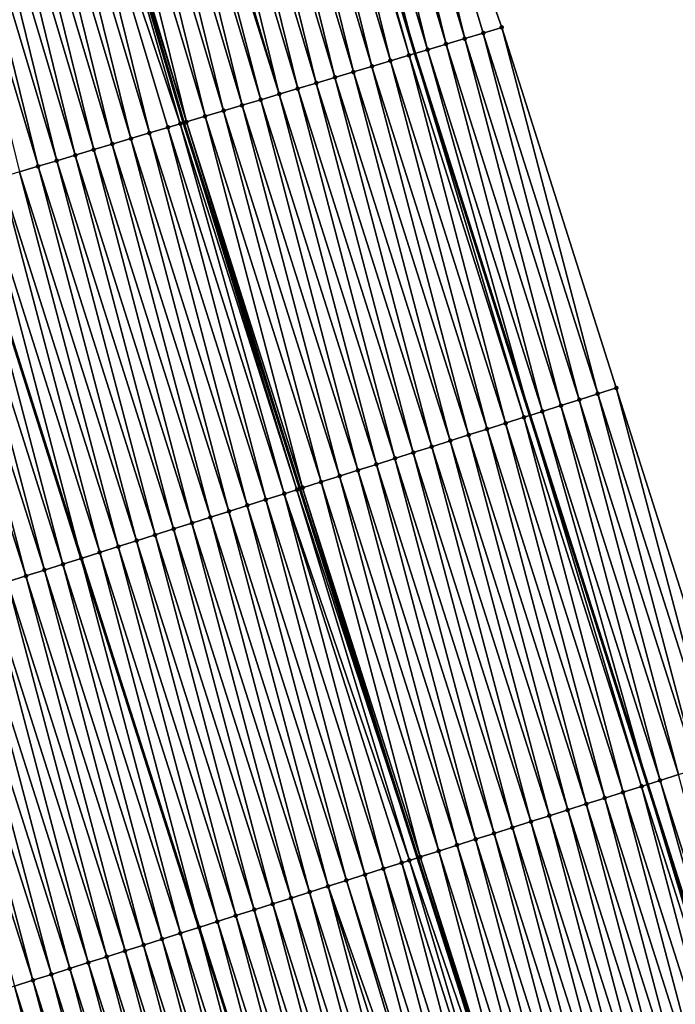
# Model space of a CAD drawing. Header units: feet. Extents: x 2010743 to 2022806, y 818705 to 837694.
# Tile 242 of 256: x 2011750 to 2011784, y 826576 to 826627. Entities that reach past the tile are written whole.
import ezdxf

# ---------------------------------------------------------------- set-up
doc = ezdxf.new("R2010")
doc.units = ezdxf.units.FT
doc.header["$MEASUREMENT"] = 0
for name, color, linetype, lineweight in [('EP_Travel Lane', 172, 'Continuous', 53), ('Road Shots', 141, 'Continuous', 100), ('STRIPING', 60, 'Continuous', 53)]:
    doc.layers.add(name, color=color, linetype=linetype, lineweight=lineweight)
doc.layers.add('I-77-MM17-21_NB-Surface-Border', color=7, linetype='Continuous')
doc.layers.add('I-77-MM17-21_NB-Surface-TIN', color=7, linetype='Continuous')

msp = doc.modelspace()

# ---------------------------------------------------------------- linework, layer by layer
at = {"layer": 'EP_Travel Lane'}
msp.add_polyline3d([(2011731.536, 826758.927, 310.227), (2011736.96, 826739.678, 310.427), (2011742.384, 826720.429, 310.686), (2011747.808, 826701.18, 310.927), (2011753.412, 826682.364, 311.108), (2011759.152, 826663.207, 311.318), (2011764.892, 826644.049, 311.504), (2011770.631, 826624.892, 311.725), (2011776.574, 826606.207, 311.942), (2011782.65, 826587.154, 312.16), (2011788.725, 826568.101, 312.414), (2011794.801, 826549.047, 312.666), (2011800.877, 826529.994, 312.9), (2011806.996, 826511.235, 313.133)], dxfattribs=at)
at = {"layer": 'I-77-MM17-21_NB-Surface-Border', "color": 3, "linetype": 'Continuous', "lineweight": -3}
msp.add_polyline3d([(2011735.081, 826759.925, 310.12), (2011740.505, 826740.675, 310.332), (2011746.891, 826721.697, 310.518), (2011752.315, 826702.448, 310.764), (2011757.905, 826683.709, 310.984), (2011763.644, 826664.551, 311.187), (2011768.425, 826645.107, 311.421), (2011775.123, 826626.236, 311.578), (2011781.035, 826607.628, 311.823), (2011787.111, 826588.575, 312.023), (2011793.187, 826569.521, 312.244), (2011798.309, 826550.164, 312.528), (2011804.385, 826531.111, 312.78), (2011810.502, 826512.398, 313.002)], dxfattribs=at)
at = {"layer": 'I-77-MM17-21_NB-Surface-TIN', "color": 128, "linetype": 'Continuous', "lineweight": -3}
for points in [[(2011773.207, 826625.662, 311.643), (2011768.425, 826645.107, 311.421), (2011767.467, 826644.82, 311.45)], [(2011773.207, 826625.662, 311.643), (2011774.165, 826625.949, 311.613), (2011768.425, 826645.107, 311.421)], [(2011774.165, 826625.949, 311.613), (2011775.123, 826626.236, 311.578), (2011768.425, 826645.107, 311.421)], [(2011772.249, 826625.376, 311.675), (2011767.467, 826644.82, 311.45), (2011766.509, 826644.533, 311.48)], [(2011772.249, 826625.376, 311.675), (2011773.207, 826625.662, 311.643), (2011767.467, 826644.82, 311.45)], [(2011765.551, 826644.247, 311.495), (2011764.892, 826644.049, 311.504), (2011770.631, 826624.892, 311.725)], [(2011771.291, 826625.089, 311.703), (2011766.509, 826644.533, 311.48), (2011765.551, 826644.247, 311.495)], [(2011771.291, 826625.089, 311.703), (2011765.551, 826644.247, 311.495), (2011770.631, 826624.892, 311.725)], [(2011771.291, 826625.089, 311.703), (2011772.249, 826625.376, 311.675), (2011766.509, 826644.533, 311.48)], [(2011768.416, 826624.229, 311.82), (2011763.635, 826643.673, 311.555), (2011762.677, 826643.387, 311.594)], [(2011769.374, 826624.516, 311.786), (2011764.593, 826643.96, 311.507), (2011763.635, 826643.673, 311.555)], [(2011768.416, 826624.229, 311.82), (2011769.374, 826624.516, 311.786), (2011763.635, 826643.673, 311.555)], [(2011770.333, 826624.802, 311.735), (2011764.892, 826644.049, 311.504), (2011764.593, 826643.96, 311.507)], [(2011769.374, 826624.516, 311.786), (2011770.333, 826624.802, 311.735), (2011764.593, 826643.96, 311.507)], [(2011770.333, 826624.802, 311.735), (2011770.631, 826624.892, 311.725), (2011764.892, 826644.049, 311.504)], [(2011766.5, 826623.656, 311.89), (2011761.719, 826643.1, 311.629), (2011760.761, 826642.813, 311.662)], [(2011767.458, 826623.942, 311.852), (2011762.677, 826643.387, 311.594), (2011761.719, 826643.1, 311.629)], [(2011766.5, 826623.656, 311.89), (2011767.458, 826623.942, 311.852), (2011761.719, 826643.1, 311.629)], [(2011767.458, 826623.942, 311.852), (2011768.416, 826624.229, 311.82), (2011762.677, 826643.387, 311.594)], [(2011765.542, 826623.369, 311.927), (2011760.761, 826642.813, 311.662), (2011759.803, 826642.527, 311.694)], [(2011765.542, 826623.369, 311.927), (2011766.5, 826623.656, 311.89), (2011760.761, 826642.813, 311.662)], [(2011763.626, 826622.796, 311.996), (2011758.845, 826642.24, 311.726), (2011757.887, 826641.953, 311.759)], [(2011764.584, 826623.083, 311.963), (2011759.803, 826642.527, 311.694), (2011758.845, 826642.24, 311.726)], [(2011763.626, 826622.796, 311.996), (2011764.584, 826623.083, 311.963), (2011758.845, 826642.24, 311.726)], [(2011764.584, 826623.083, 311.963), (2011765.542, 826623.369, 311.927), (2011759.803, 826642.527, 311.694)], [(2011761.71, 826622.223, 312.071), (2011756.929, 826641.667, 311.798), (2011755.971, 826641.38, 311.838)], [(2011762.668, 826622.509, 312.035), (2011757.609, 826641.87, 311.769), (2011756.929, 826641.667, 311.798)], [(2011761.71, 826622.223, 312.071), (2011762.668, 826622.509, 312.035), (2011756.929, 826641.667, 311.798)], [(2011763.626, 826622.796, 311.996), (2011757.887, 826641.953, 311.759), (2011757.609, 826641.87, 311.769)], [(2011762.668, 826622.509, 312.035), (2011763.626, 826622.796, 311.996), (2011757.609, 826641.87, 311.769)], [(2011759.794, 826621.65, 312.153), (2011755.013, 826641.094, 311.877), (2011754.055, 826640.807, 311.928)], [(2011760.752, 826621.936, 312.106), (2011755.971, 826641.38, 311.838), (2011755.013, 826641.094, 311.877)], [(2011759.794, 826621.65, 312.153), (2011760.752, 826621.936, 312.106), (2011755.013, 826641.094, 311.877)], [(2011760.752, 826621.936, 312.106), (2011761.71, 826622.223, 312.071), (2011755.971, 826641.38, 311.838)], [(2011758.836, 826621.363, 312.172), (2011753.097, 826640.52, 311.958), (2011752.994, 826640.49, 311.962)], [(2011758.836, 826621.363, 312.172), (2011754.055, 826640.807, 311.928), (2011753.097, 826640.52, 311.958)], [(2011758.836, 826621.363, 312.172), (2011759.794, 826621.65, 312.153), (2011754.055, 826640.807, 311.928)], [(2011756.92, 826620.79, 312.253), (2011752.139, 826640.234, 311.995), (2011751.181, 826639.947, 312.029)], [(2011758.512, 826621.266, 312.182), (2011752.994, 826640.49, 311.962), (2011752.139, 826640.234, 311.995)], [(2011756.92, 826620.79, 312.253), (2011757.878, 826621.076, 312.213), (2011752.139, 826640.234, 311.995)], [(2011757.878, 826621.076, 312.213), (2011758.512, 826621.266, 312.182), (2011752.139, 826640.234, 311.995)], [(2011758.836, 826621.363, 312.172), (2011752.994, 826640.49, 311.962), (2011758.685, 826621.318, 312.177)], [(2011758.512, 826621.266, 312.182), (2011758.685, 826621.318, 312.177), (2011752.994, 826640.49, 311.962)], [(2011755.004, 826620.216, 312.337), (2011750.223, 826639.661, 312.068), (2011749.264, 826639.374, 312.11)], [(2011755.962, 826620.503, 312.293), (2011751.181, 826639.947, 312.029), (2011750.223, 826639.661, 312.068)], [(2011755.004, 826620.216, 312.337), (2011755.962, 826620.503, 312.293), (2011750.223, 826639.661, 312.068)], [(2011755.962, 826620.503, 312.293), (2011756.92, 826620.79, 312.253), (2011751.181, 826639.947, 312.029)], [(2011753.088, 826619.643, 312.42), (2011748.306, 826639.087, 312.147), (2011747.348, 826638.801, 312.19)], [(2011754.046, 826619.93, 312.378), (2011749.264, 826639.374, 312.11), (2011748.306, 826639.087, 312.147)], [(2011753.088, 826619.643, 312.42), (2011754.046, 826619.93, 312.378), (2011748.306, 826639.087, 312.147)], [(2011754.046, 826619.93, 312.378), (2011755.004, 826620.216, 312.337), (2011749.264, 826639.374, 312.11)], [(2011751.172, 826619.07, 312.499), (2011746.39, 826638.514, 312.225), (2011745.432, 826638.228, 312.263)], [(2011752.13, 826619.357, 312.458), (2011747.348, 826638.801, 312.19), (2011746.39, 826638.514, 312.225)], [(2011751.172, 826619.07, 312.499), (2011752.13, 826619.357, 312.458), (2011746.39, 826638.514, 312.225)], [(2011752.13, 826619.357, 312.458), (2011753.088, 826619.643, 312.42), (2011747.348, 826638.801, 312.19)], [(2011750.213, 826618.784, 312.541), (2011751.172, 826619.07, 312.499), (2011745.432, 826638.228, 312.263)], [(2011779.129, 826607.021, 311.874), (2011774.165, 826625.949, 311.613), (2011773.207, 826625.662, 311.643)], [(2011780.082, 826607.325, 311.85), (2011775.123, 826626.236, 311.578), (2011774.165, 826625.949, 311.613)], [(2011779.129, 826607.021, 311.874), (2011780.082, 826607.325, 311.85), (2011774.165, 826625.949, 311.613)], [(2011780.082, 826607.325, 311.85), (2011781.035, 826607.628, 311.823), (2011775.123, 826626.236, 311.578)], [(2011777.224, 826606.414, 311.931), (2011772.249, 826625.376, 311.675), (2011771.291, 826625.089, 311.703)], [(2011778.177, 826606.718, 311.905), (2011773.207, 826625.662, 311.643), (2011772.249, 826625.376, 311.675)], [(2011777.224, 826606.414, 311.931), (2011778.177, 826606.718, 311.905), (2011772.249, 826625.376, 311.675)], [(2011778.177, 826606.718, 311.905), (2011779.129, 826607.021, 311.874), (2011773.207, 826625.662, 311.643)], [(2011775.318, 826605.807, 311.991), (2011770.333, 826624.802, 311.735), (2011769.374, 826624.516, 311.786)], [(2011776.271, 826606.111, 311.948), (2011770.631, 826624.892, 311.725), (2011770.333, 826624.802, 311.735)], [(2011775.318, 826605.807, 311.991), (2011776.271, 826606.111, 311.948), (2011770.333, 826624.802, 311.735)], [(2011771.291, 826625.089, 311.703), (2011770.631, 826624.892, 311.725), (2011776.574, 826606.207, 311.942)], [(2011776.271, 826606.111, 311.948), (2011776.574, 826606.207, 311.942), (2011770.631, 826624.892, 311.725)], [(2011777.224, 826606.414, 311.931), (2011771.291, 826625.089, 311.703), (2011776.574, 826606.207, 311.942)], [(2011774.365, 826605.504, 312.028), (2011769.374, 826624.516, 311.786), (2011768.416, 826624.229, 311.82)], [(2011774.365, 826605.504, 312.028), (2011775.318, 826605.807, 311.991), (2011769.374, 826624.516, 311.786)], [(2011772.46, 826604.897, 312.095), (2011767.458, 826623.942, 311.852), (2011766.5, 826623.656, 311.89)], [(2011773.412, 826605.201, 312.06), (2011768.416, 826624.229, 311.82), (2011767.458, 826623.942, 311.852)], [(2011772.46, 826604.897, 312.095), (2011773.412, 826605.201, 312.06), (2011767.458, 826623.942, 311.852)], [(2011773.412, 826605.201, 312.06), (2011774.365, 826605.504, 312.028), (2011768.416, 826624.229, 311.82)], [(2011770.554, 826604.29, 312.163), (2011765.542, 826623.369, 311.927), (2011764.584, 826623.083, 311.963)], [(2011771.507, 826604.594, 312.128), (2011766.5, 826623.656, 311.89), (2011765.542, 826623.369, 311.927)], [(2011770.554, 826604.29, 312.163), (2011771.507, 826604.594, 312.128), (2011765.542, 826623.369, 311.927)], [(2011771.507, 826604.594, 312.128), (2011772.46, 826604.897, 312.095), (2011766.5, 826623.656, 311.89)], [(2011768.648, 826603.683, 312.236), (2011763.626, 826622.796, 311.996), (2011762.668, 826622.509, 312.035)], [(2011769.601, 826603.987, 312.199), (2011764.584, 826623.083, 311.963), (2011763.626, 826622.796, 311.996)], [(2011768.648, 826603.683, 312.236), (2011769.601, 826603.987, 312.199), (2011763.626, 826622.796, 311.996)], [(2011769.601, 826603.987, 312.199), (2011770.554, 826604.29, 312.163), (2011764.584, 826623.083, 311.963)], [(2011766.742, 826603.077, 312.309), (2011761.71, 826622.223, 312.071), (2011760.752, 826621.936, 312.106)], [(2011767.695, 826603.38, 312.272), (2011762.668, 826622.509, 312.035), (2011761.71, 826622.223, 312.071)], [(2011766.742, 826603.077, 312.309), (2011767.695, 826603.38, 312.272), (2011761.71, 826622.223, 312.071)], [(2011767.695, 826603.38, 312.272), (2011768.648, 826603.683, 312.236), (2011762.668, 826622.509, 312.035)], [(2011765.789, 826602.773, 312.356), (2011760.752, 826621.936, 312.106), (2011759.794, 826621.65, 312.153)], [(2011765.789, 826602.773, 312.356), (2011766.742, 826603.077, 312.309), (2011760.752, 826621.936, 312.106)], [(2011763.884, 826602.166, 312.418), (2011758.512, 826621.266, 312.182), (2011757.878, 826621.076, 312.213)], [(2011764.541, 826602.375, 312.384), (2011758.685, 826621.318, 312.177), (2011758.512, 826621.266, 312.182)], [(2011763.884, 826602.166, 312.418), (2011764.541, 826602.375, 312.384), (2011758.512, 826621.266, 312.182)], [(2011758.836, 826621.363, 312.172), (2011758.685, 826621.318, 312.177), (2011764.687, 826602.422, 312.38)], [(2011764.541, 826602.375, 312.384), (2011764.687, 826602.422, 312.38), (2011758.685, 826621.318, 312.177)], [(2011764.837, 826602.47, 312.376), (2011759.794, 826621.65, 312.153), (2011758.836, 826621.363, 312.172)], [(2011764.837, 826602.47, 312.376), (2011758.836, 826621.363, 312.172), (2011764.687, 826602.422, 312.38)], [(2011764.837, 826602.47, 312.376), (2011765.789, 826602.773, 312.356), (2011759.794, 826621.65, 312.153)], [(2011761.978, 826601.559, 312.49), (2011756.92, 826620.79, 312.253), (2011755.962, 826620.503, 312.293)], [(2011762.931, 826601.863, 312.457), (2011757.878, 826621.076, 312.213), (2011756.92, 826620.79, 312.253)], [(2011761.978, 826601.559, 312.49), (2011762.931, 826601.863, 312.457), (2011756.92, 826620.79, 312.253)], [(2011762.931, 826601.863, 312.457), (2011763.884, 826602.166, 312.418), (2011757.878, 826621.076, 312.213)], [(2011760.072, 826600.953, 312.572), (2011755.004, 826620.216, 312.337), (2011754.046, 826619.93, 312.378)], [(2011761.025, 826601.256, 312.53), (2011755.962, 826620.503, 312.293), (2011755.004, 826620.216, 312.337)], [(2011760.072, 826600.953, 312.572), (2011761.025, 826601.256, 312.53), (2011755.004, 826620.216, 312.337)], [(2011761.025, 826601.256, 312.53), (2011761.978, 826601.559, 312.49), (2011755.962, 826620.503, 312.293)], [(2011759.119, 826600.649, 312.616), (2011754.046, 826619.93, 312.378), (2011753.088, 826619.643, 312.42)], [(2011759.119, 826600.649, 312.616), (2011760.072, 826600.953, 312.572), (2011754.046, 826619.93, 312.378)], [(2011757.214, 826600.043, 312.694), (2011752.13, 826619.357, 312.458), (2011751.172, 826619.07, 312.499)], [(2011758.167, 826600.346, 312.653), (2011753.088, 826619.643, 312.42), (2011752.13, 826619.357, 312.458)], [(2011757.214, 826600.043, 312.694), (2011758.167, 826600.346, 312.653), (2011752.13, 826619.357, 312.458)], [(2011758.167, 826600.346, 312.653), (2011759.119, 826600.649, 312.616), (2011753.088, 826619.643, 312.42)], [(2011755.308, 826599.436, 312.778), (2011750.213, 826618.784, 312.541), (2011749.255, 826618.497, 312.585)], [(2011756.261, 826599.739, 312.735), (2011751.172, 826619.07, 312.499), (2011750.213, 826618.784, 312.541)], [(2011755.308, 826599.436, 312.778), (2011756.261, 826599.739, 312.735), (2011750.213, 826618.784, 312.541)], [(2011756.261, 826599.739, 312.735), (2011757.214, 826600.043, 312.694), (2011751.172, 826619.07, 312.499)], [(2011748.297, 826618.211, 312.64), (2011747.339, 826617.924, 312.677), (2011753.402, 826598.829, 312.878)], [(2011754.355, 826599.133, 312.835), (2011749.255, 826618.497, 312.585), (2011748.297, 826618.211, 312.64)], [(2011754.355, 826599.133, 312.835), (2011748.297, 826618.211, 312.64), (2011753.402, 826598.829, 312.878)], [(2011754.355, 826599.133, 312.835), (2011755.308, 826599.436, 312.778), (2011749.255, 826618.497, 312.585)], [(2011752.449, 826598.526, 312.919), (2011747.339, 826617.924, 312.677), (2011746.381, 826617.637, 312.722)], [(2011752.449, 826598.526, 312.919), (2011753.402, 826598.829, 312.878), (2011747.339, 826617.924, 312.677)], [(2011750.544, 826597.919, 312.998), (2011745.423, 826617.351, 312.761), (2011744.465, 826617.064, 312.802)], [(2011751.496, 826598.223, 312.956), (2011746.381, 826617.637, 312.722), (2011745.423, 826617.351, 312.761)], [(2011750.544, 826597.919, 312.998), (2011751.496, 826598.223, 312.956), (2011745.423, 826617.351, 312.761)], [(2011751.496, 826598.223, 312.956), (2011752.449, 826598.526, 312.919), (2011746.381, 826617.637, 312.722)], [(2011749.591, 826597.616, 313.041), (2011750.544, 826597.919, 312.998), (2011744.465, 826617.064, 312.802)], [(2011786.158, 826588.271, 312.053), (2011781.035, 826607.628, 311.823), (2011780.082, 826607.325, 311.85)], [(2011786.158, 826588.271, 312.053), (2011787.111, 826588.575, 312.023), (2011781.035, 826607.628, 311.823)], [(2011784.252, 826587.664, 312.122), (2011779.129, 826607.021, 311.874), (2011778.177, 826606.718, 311.905)], [(2011785.205, 826587.968, 312.091), (2011780.082, 826607.325, 311.85), (2011779.129, 826607.021, 311.874)], [(2011784.252, 826587.664, 312.122), (2011785.205, 826587.968, 312.091), (2011779.129, 826607.021, 311.874)], [(2011785.205, 826587.968, 312.091), (2011786.158, 826588.271, 312.053), (2011780.082, 826607.325, 311.85)], [(2011783.3, 826587.361, 312.147), (2011778.177, 826606.718, 311.905), (2011777.224, 826606.414, 311.931)], [(2011783.3, 826587.361, 312.147), (2011784.252, 826587.664, 312.122), (2011778.177, 826606.718, 311.905)], [(2011781.394, 826586.754, 312.205), (2011776.271, 826606.111, 311.948), (2011775.318, 826605.807, 311.991)], [(2011782.347, 826587.057, 312.165), (2011776.574, 826606.207, 311.942), (2011776.271, 826606.111, 311.948)], [(2011781.394, 826586.754, 312.205), (2011782.347, 826587.057, 312.165), (2011776.271, 826606.111, 311.948)], [(2011777.224, 826606.414, 311.931), (2011776.574, 826606.207, 311.942), (2011782.65, 826587.154, 312.16)], [(2011782.347, 826587.057, 312.165), (2011782.65, 826587.154, 312.16), (2011776.574, 826606.207, 311.942)], [(2011783.3, 826587.361, 312.147), (2011777.224, 826606.414, 311.931), (2011782.65, 826587.154, 312.16)], [(2011779.488, 826586.147, 312.293), (2011774.365, 826605.504, 312.028), (2011773.412, 826605.201, 312.06)], [(2011780.441, 826586.45, 312.25), (2011775.318, 826605.807, 311.991), (2011774.365, 826605.504, 312.028)], [(2011779.488, 826586.147, 312.293), (2011780.441, 826586.45, 312.25), (2011774.365, 826605.504, 312.028)], [(2011780.441, 826586.45, 312.25), (2011781.394, 826586.754, 312.205), (2011775.318, 826605.807, 311.991)], [(2011778.535, 826585.844, 312.332), (2011773.412, 826605.201, 312.06), (2011772.46, 826604.897, 312.095)], [(2011778.535, 826585.844, 312.332), (2011779.488, 826586.147, 312.293), (2011773.412, 826605.201, 312.06)], [(2011776.63, 826585.237, 312.395), (2011771.507, 826604.594, 312.128), (2011770.554, 826604.29, 312.163)], [(2011777.582, 826585.54, 312.365), (2011772.46, 826604.897, 312.095), (2011771.507, 826604.594, 312.128)], [(2011776.63, 826585.237, 312.395), (2011777.582, 826585.54, 312.365), (2011771.507, 826604.594, 312.128)], [(2011777.582, 826585.54, 312.365), (2011778.535, 826585.844, 312.332), (2011772.46, 826604.897, 312.095)], [(2011774.724, 826584.63, 312.466), (2011769.601, 826603.987, 312.199), (2011768.648, 826603.683, 312.236)], [(2011775.677, 826584.933, 312.429), (2011770.554, 826604.29, 312.163), (2011769.601, 826603.987, 312.199)], [(2011774.724, 826584.63, 312.466), (2011775.677, 826584.933, 312.429), (2011769.601, 826603.987, 312.199)], [(2011775.677, 826584.933, 312.429), (2011776.63, 826585.237, 312.395), (2011770.554, 826604.29, 312.163)], [(2011773.771, 826584.327, 312.507), (2011768.648, 826603.683, 312.236), (2011767.695, 826603.38, 312.272)], [(2011773.771, 826584.327, 312.507), (2011774.724, 826584.63, 312.466), (2011768.648, 826603.683, 312.236)], [(2011771.865, 826583.72, 312.588), (2011766.742, 826603.077, 312.309), (2011765.789, 826602.773, 312.356)], [(2011772.818, 826584.023, 312.547), (2011767.695, 826603.38, 312.272), (2011766.742, 826603.077, 312.309)], [(2011771.865, 826583.72, 312.588), (2011772.818, 826584.023, 312.547), (2011766.742, 826603.077, 312.309)], [(2011772.818, 826584.023, 312.547), (2011773.771, 826584.327, 312.507), (2011767.695, 826603.38, 312.272)], [(2011764.541, 826602.375, 312.384), (2011770.763, 826583.369, 312.619), (2011764.687, 826602.422, 312.38)], [(2011764.837, 826602.47, 312.376), (2011764.687, 826602.422, 312.38), (2011770.763, 826583.369, 312.619)], [(2011770.912, 826583.416, 312.615), (2011765.789, 826602.773, 312.356), (2011764.837, 826602.47, 312.376)], [(2011770.912, 826583.416, 312.615), (2011764.837, 826602.47, 312.376), (2011770.763, 826583.369, 312.619)], [(2011770.912, 826583.416, 312.615), (2011771.865, 826583.72, 312.588), (2011765.789, 826602.773, 312.356)], [(2011769.007, 826582.81, 312.689), (2011763.884, 826602.166, 312.418), (2011762.931, 826601.863, 312.457)], [(2011770.348, 826583.237, 312.628), (2011764.541, 826602.375, 312.384), (2011763.884, 826602.166, 312.418)], [(2011769.96, 826583.113, 312.647), (2011770.348, 826583.237, 312.628), (2011763.884, 826602.166, 312.418)], [(2011769.007, 826582.81, 312.689), (2011769.96, 826583.113, 312.647), (2011763.884, 826602.166, 312.418)], [(2011770.348, 826583.237, 312.628), (2011770.763, 826583.369, 312.619), (2011764.541, 826602.375, 312.384)], [(2011767.101, 826582.203, 312.769), (2011761.978, 826601.559, 312.49), (2011761.025, 826601.256, 312.53)], [(2011768.054, 826582.506, 312.729), (2011762.931, 826601.863, 312.457), (2011761.978, 826601.559, 312.49)], [(2011767.101, 826582.203, 312.769), (2011768.054, 826582.506, 312.729), (2011761.978, 826601.559, 312.49)], [(2011768.054, 826582.506, 312.729), (2011769.007, 826582.81, 312.689), (2011762.931, 826601.863, 312.457)], [(2011765.195, 826581.596, 312.849), (2011760.072, 826600.953, 312.572), (2011759.119, 826600.649, 312.616)], [(2011766.148, 826581.899, 312.806), (2011761.025, 826601.256, 312.53), (2011760.072, 826600.953, 312.572)], [(2011765.195, 826581.596, 312.849), (2011766.148, 826581.899, 312.806), (2011760.072, 826600.953, 312.572)], [(2011766.148, 826581.899, 312.806), (2011767.101, 826582.203, 312.769), (2011761.025, 826601.256, 312.53)], [(2011764.242, 826581.293, 312.891), (2011759.119, 826600.649, 312.616), (2011758.167, 826600.346, 312.653)], [(2011764.242, 826581.293, 312.891), (2011765.195, 826581.596, 312.849), (2011759.119, 826600.649, 312.616)], [(2011762.337, 826580.686, 312.973), (2011757.214, 826600.043, 312.694), (2011756.261, 826599.739, 312.735)], [(2011763.289, 826580.989, 312.93), (2011758.167, 826600.346, 312.653), (2011757.214, 826600.043, 312.694)], [(2011762.337, 826580.686, 312.973), (2011763.289, 826580.989, 312.93), (2011757.214, 826600.043, 312.694)], [(2011763.289, 826580.989, 312.93), (2011764.242, 826581.293, 312.891), (2011758.167, 826600.346, 312.653)], [(2011760.431, 826580.079, 313.065), (2011755.308, 826599.436, 312.778), (2011754.355, 826599.133, 312.835)], [(2011761.384, 826580.383, 313.013), (2011756.261, 826599.739, 312.735), (2011755.308, 826599.436, 312.778)], [(2011760.431, 826580.079, 313.065), (2011761.384, 826580.383, 313.013), (2011755.308, 826599.436, 312.778)], [(2011761.384, 826580.383, 313.013), (2011762.337, 826580.686, 312.973), (2011756.261, 826599.739, 312.735)], [(2011754.355, 826599.133, 312.835), (2011753.402, 826598.829, 312.878), (2011759.478, 826579.776, 313.104)], [(2011760.431, 826580.079, 313.065), (2011754.355, 826599.133, 312.835), (2011759.478, 826579.776, 313.104)], [(2011757.572, 826579.169, 313.187), (2011752.449, 826598.526, 312.919), (2011751.496, 826598.223, 312.956)], [(2011758.525, 826579.473, 313.148), (2011753.402, 826598.829, 312.878), (2011752.449, 826598.526, 312.919)], [(2011757.572, 826579.169, 313.187), (2011758.525, 826579.473, 313.148), (2011752.449, 826598.526, 312.919)], [(2011758.525, 826579.473, 313.148), (2011759.478, 826579.776, 313.104), (2011753.402, 826598.829, 312.878)], [(2011755.666, 826578.563, 313.275), (2011750.544, 826597.919, 312.998), (2011749.591, 826597.616, 313.041)], [(2011756.619, 826578.866, 313.23), (2011751.496, 826598.223, 312.956), (2011750.544, 826597.919, 312.998)], [(2011755.666, 826578.563, 313.275), (2011756.619, 826578.866, 313.23), (2011750.544, 826597.919, 312.998)], [(2011756.619, 826578.866, 313.23), (2011757.572, 826579.169, 313.187), (2011751.496, 826598.223, 312.956)], [(2011753.761, 826577.956, 313.355), (2011748.638, 826597.313, 313.082), (2011747.685, 826597.009, 313.121)], [(2011754.713, 826578.259, 313.316), (2011749.591, 826597.616, 313.041), (2011748.638, 826597.313, 313.082)], [(2011753.761, 826577.956, 313.355), (2011754.713, 826578.259, 313.316), (2011748.638, 826597.313, 313.082)], [(2011754.713, 826578.259, 313.316), (2011755.666, 826578.563, 313.275), (2011749.591, 826597.616, 313.041)], [(2011752.808, 826577.652, 313.393), (2011747.685, 826597.009, 313.121), (2011746.732, 826596.706, 313.16)], [(2011752.808, 826577.652, 313.393), (2011753.761, 826577.956, 313.355), (2011747.685, 826597.009, 313.121)], [(2011750.902, 826577.046, 313.48), (2011745.779, 826596.402, 313.203), (2011744.826, 826596.099, 313.247)], [(2011751.855, 826577.349, 313.434), (2011746.732, 826596.706, 313.16), (2011745.779, 826596.402, 313.203)], [(2011750.902, 826577.046, 313.48), (2011751.855, 826577.349, 313.434), (2011745.779, 826596.402, 313.203)], [(2011751.855, 826577.349, 313.434), (2011752.808, 826577.652, 313.393), (2011746.732, 826596.706, 313.16)], [(2011749.949, 826576.742, 313.524), (2011750.902, 826577.046, 313.48), (2011744.826, 826596.099, 313.247)], [(2011789.375, 826568.307, 312.39), (2011784.252, 826587.664, 312.122), (2011783.3, 826587.361, 312.147)], [(2011788.422, 826568.004, 312.426), (2011782.65, 826587.154, 312.16), (2011782.347, 826587.057, 312.165)], [(2011783.3, 826587.361, 312.147), (2011782.65, 826587.154, 312.16), (2011788.725, 826568.101, 312.414)], [(2011788.422, 826568.004, 312.426), (2011788.725, 826568.101, 312.414), (2011782.65, 826587.154, 312.16)], [(2011789.375, 826568.307, 312.39), (2011783.3, 826587.361, 312.147), (2011788.725, 826568.101, 312.414)], [(2011786.517, 826567.397, 312.508), (2011781.394, 826586.754, 312.205), (2011780.441, 826586.45, 312.25)], [(2011787.469, 826567.701, 312.467), (2011782.347, 826587.057, 312.165), (2011781.394, 826586.754, 312.205)], [(2011786.517, 826567.397, 312.508), (2011787.469, 826567.701, 312.467), (2011781.394, 826586.754, 312.205)], [(2011787.469, 826567.701, 312.467), (2011788.422, 826568.004, 312.426), (2011782.347, 826587.057, 312.165)], [(2011784.611, 826566.791, 312.579), (2011779.488, 826586.147, 312.293), (2011778.535, 826585.844, 312.332)], [(2011785.564, 826567.094, 312.544), (2011780.441, 826586.45, 312.25), (2011779.488, 826586.147, 312.293)], [(2011784.611, 826566.791, 312.579), (2011785.564, 826567.094, 312.544), (2011779.488, 826586.147, 312.293)], [(2011785.564, 826567.094, 312.544), (2011786.517, 826567.397, 312.508), (2011780.441, 826586.45, 312.25)], [(2011783.658, 826566.487, 312.614), (2011778.535, 826585.844, 312.332), (2011777.582, 826585.54, 312.365)], [(2011783.658, 826566.487, 312.614), (2011784.611, 826566.791, 312.579), (2011778.535, 826585.844, 312.332)], [(2011781.752, 826565.88, 312.681), (2011776.63, 826585.237, 312.395), (2011775.677, 826584.933, 312.429)], [(2011782.705, 826566.184, 312.647), (2011777.582, 826585.54, 312.365), (2011776.63, 826585.237, 312.395)], [(2011781.752, 826565.88, 312.681), (2011782.705, 826566.184, 312.647), (2011776.63, 826585.237, 312.395)], [(2011782.705, 826566.184, 312.647), (2011783.658, 826566.487, 312.614), (2011777.582, 826585.54, 312.365)], [(2011779.847, 826565.273, 312.759), (2011774.724, 826584.63, 312.466), (2011773.771, 826584.327, 312.507)], [(2011780.799, 826565.577, 312.717), (2011775.677, 826584.933, 312.429), (2011774.724, 826584.63, 312.466)], [(2011779.847, 826565.273, 312.759), (2011780.799, 826565.577, 312.717), (2011774.724, 826584.63, 312.466)], [(2011780.799, 826565.577, 312.717), (2011781.752, 826565.88, 312.681), (2011775.677, 826584.933, 312.429)], [(2011778.894, 826564.97, 312.799), (2011773.771, 826584.327, 312.507), (2011772.818, 826584.023, 312.547)], [(2011778.894, 826564.97, 312.799), (2011779.847, 826565.273, 312.759), (2011773.771, 826584.327, 312.507)], [(2011776.988, 826564.363, 312.868), (2011771.865, 826583.72, 312.588), (2011770.912, 826583.416, 312.615)], [(2011777.941, 826564.667, 312.84), (2011772.818, 826584.023, 312.547), (2011771.865, 826583.72, 312.588)], [(2011776.988, 826564.363, 312.868), (2011777.941, 826564.667, 312.84), (2011771.865, 826583.72, 312.588)], [(2011777.941, 826564.667, 312.84), (2011778.894, 826564.97, 312.799), (2011772.818, 826584.023, 312.547)], [(2011775.082, 826563.756, 312.942), (2011769.96, 826583.113, 312.647), (2011769.007, 826582.81, 312.689)], [(2011776.035, 826564.06, 312.904), (2011770.348, 826583.237, 312.628), (2011769.96, 826583.113, 312.647)], [(2011775.082, 826563.756, 312.942), (2011776.035, 826564.06, 312.904), (2011769.96, 826583.113, 312.647)], [(2011770.348, 826583.237, 312.628), (2011776.838, 826564.315, 312.873), (2011770.763, 826583.369, 312.619)], [(2011776.035, 826564.06, 312.904), (2011776.838, 826564.315, 312.873), (2011770.348, 826583.237, 312.628)], [(2011770.912, 826583.416, 312.615), (2011770.763, 826583.369, 312.619), (2011776.838, 826564.315, 312.873)], [(2011776.988, 826564.363, 312.868), (2011770.912, 826583.416, 312.615), (2011776.838, 826564.315, 312.873)], [(2011774.129, 826563.453, 312.976), (2011769.007, 826582.81, 312.689), (2011768.054, 826582.506, 312.729)], [(2011774.129, 826563.453, 312.976), (2011775.082, 826563.756, 312.942), (2011769.007, 826582.81, 312.689)], [(2011772.837, 826563.041, 313.026), (2011767.101, 826582.203, 312.769), (2011766.148, 826581.899, 312.806)], [(2011773.177, 826563.15, 313.012), (2011768.054, 826582.506, 312.729), (2011767.101, 826582.203, 312.769)], [(2011772.837, 826563.041, 313.026), (2011773.177, 826563.15, 313.012), (2011767.101, 826582.203, 312.769)], [(2011773.177, 826563.15, 313.012), (2011774.129, 826563.453, 312.976), (2011768.054, 826582.506, 312.729)], [(2011770.318, 826562.239, 313.131), (2011765.195, 826581.596, 312.849), (2011764.242, 826581.293, 312.891)], [(2011771.271, 826562.543, 313.093), (2011766.148, 826581.899, 312.806), (2011765.195, 826581.596, 312.849)], [(2011770.318, 826562.239, 313.131), (2011771.271, 826562.543, 313.093), (2011765.195, 826581.596, 312.849)], [(2011771.271, 826562.543, 313.093), (2011772.224, 826562.846, 313.052), (2011766.148, 826581.899, 312.806)], [(2011772.224, 826562.846, 313.052), (2011772.837, 826563.041, 313.026), (2011766.148, 826581.899, 312.806)], [(2011769.365, 826561.936, 313.169), (2011764.242, 826581.293, 312.891), (2011763.289, 826580.989, 312.93)], [(2011769.365, 826561.936, 313.169), (2011770.318, 826562.239, 313.131), (2011764.242, 826581.293, 312.891)], [(2011767.459, 826561.329, 313.251), (2011762.337, 826580.686, 312.973), (2011761.384, 826580.383, 313.013)], [(2011768.412, 826561.633, 313.211), (2011763.289, 826580.989, 312.93), (2011762.337, 826580.686, 312.973)], [(2011767.459, 826561.329, 313.251), (2011768.412, 826561.633, 313.211), (2011762.337, 826580.686, 312.973)], [(2011768.412, 826561.633, 313.211), (2011769.365, 826561.936, 313.169), (2011763.289, 826580.989, 312.93)], [(2011760.431, 826580.079, 313.065), (2011759.478, 826579.776, 313.104), (2011765.554, 826560.723, 313.349)], [(2011766.506, 826561.026, 313.302), (2011761.384, 826580.383, 313.013), (2011760.431, 826580.079, 313.065)], [(2011766.506, 826561.026, 313.302), (2011760.431, 826580.079, 313.065), (2011765.554, 826560.723, 313.349)], [(2011766.506, 826561.026, 313.302), (2011767.459, 826561.329, 313.251), (2011761.384, 826580.383, 313.013)], [(2011764.601, 826560.419, 313.39), (2011759.478, 826579.776, 313.104), (2011758.525, 826579.473, 313.148)], [(2011764.601, 826560.419, 313.39), (2011765.554, 826560.723, 313.349), (2011759.478, 826579.776, 313.104)], [(2011762.695, 826559.813, 313.467), (2011757.572, 826579.169, 313.187), (2011756.619, 826578.866, 313.23)], [(2011763.648, 826560.116, 313.427), (2011758.525, 826579.473, 313.148), (2011757.572, 826579.169, 313.187)], [(2011762.695, 826559.813, 313.467), (2011763.648, 826560.116, 313.427), (2011757.572, 826579.169, 313.187)], [(2011763.648, 826560.116, 313.427), (2011764.601, 826560.419, 313.39), (2011758.525, 826579.473, 313.148)], [(2011760.789, 826559.206, 313.551), (2011755.666, 826578.563, 313.275), (2011754.713, 826578.259, 313.316)], [(2011761.742, 826559.509, 313.509), (2011756.619, 826578.866, 313.23), (2011755.666, 826578.563, 313.275)], [(2011760.789, 826559.206, 313.551), (2011761.742, 826559.509, 313.509), (2011755.666, 826578.563, 313.275)], [(2011761.742, 826559.509, 313.509), (2011762.695, 826559.813, 313.467), (2011756.619, 826578.866, 313.23)], [(2011759.836, 826558.902, 313.591), (2011754.713, 826578.259, 313.316), (2011753.761, 826577.956, 313.355)], [(2011759.836, 826558.902, 313.591), (2011760.789, 826559.206, 313.551), (2011754.713, 826578.259, 313.316)], [(2011757.931, 826558.296, 313.671), (2011752.808, 826577.652, 313.393), (2011751.855, 826577.349, 313.434)], [(2011758.883, 826558.599, 313.63), (2011753.761, 826577.956, 313.355), (2011752.808, 826577.652, 313.393)], [(2011757.931, 826558.296, 313.671), (2011758.883, 826558.599, 313.63), (2011752.808, 826577.652, 313.393)], [(2011758.883, 826558.599, 313.63), (2011759.836, 826558.902, 313.591), (2011753.761, 826577.956, 313.355)], [(2011756.025, 826557.689, 313.757), (2011750.902, 826577.046, 313.48), (2011749.949, 826576.742, 313.524)], [(2011756.978, 826557.992, 313.714), (2011751.855, 826577.349, 313.434), (2011750.902, 826577.046, 313.48)], [(2011756.025, 826557.689, 313.757), (2011756.978, 826557.992, 313.714), (2011750.902, 826577.046, 313.48)], [(2011756.978, 826557.992, 313.714), (2011757.931, 826558.296, 313.671), (2011751.855, 826577.349, 313.434)], [(2011755.072, 826557.386, 313.795), (2011749.949, 826576.742, 313.524), (2011748.996, 826576.439, 313.565)], [(2011755.072, 826557.386, 313.795), (2011756.025, 826557.689, 313.757), (2011749.949, 826576.742, 313.524)], [(2011753.166, 826556.779, 313.882), (2011747.659, 826576.013, 313.63), (2011747.09, 826575.833, 313.666)], [(2011754.119, 826557.082, 313.836), (2011747.88, 826576.084, 313.612), (2011747.659, 826576.013, 313.63)], [(2011753.166, 826556.779, 313.882), (2011754.119, 826557.082, 313.836), (2011747.659, 826576.013, 313.63)], [(2011754.119, 826557.082, 313.836), (2011748.043, 826576.136, 313.603), (2011747.88, 826576.084, 313.612)], [(2011754.119, 826557.082, 313.836), (2011748.182, 826576.18, 313.597), (2011748.043, 826576.136, 313.603)], [(2011748.996, 826576.439, 313.565), (2011748.182, 826576.18, 313.597), (2011754.258, 826557.127, 313.83)], [(2011754.119, 826557.082, 313.836), (2011754.258, 826557.127, 313.83), (2011748.182, 826576.18, 313.597)], [(2011755.072, 826557.386, 313.795), (2011748.996, 826576.439, 313.565), (2011754.258, 826557.127, 313.83)], [(2011753.166, 826556.779, 313.882), (2011747.09, 826575.833, 313.666), (2011746.92, 826575.778, 313.669)]]:
    msp.add_3dface(points, dxfattribs=at)
at = {"layer": 'Road Shots', "lineweight": 100}
for p in [(2011774.165, 826625.949, 311.613), (2011775.123, 826626.236, 311.578), (2011772.249, 826625.376, 311.675), (2011773.207, 826625.662, 311.643), (2011770.333, 826624.802, 311.735), (2011771.291, 826625.089, 311.703), (2011769.374, 826624.516, 311.786), (2011767.458, 826623.942, 311.852), (2011768.416, 826624.229, 311.82), (2011765.542, 826623.369, 311.927), (2011766.5, 826623.656, 311.89), (2011763.626, 826622.796, 311.996), (2011764.584, 826623.083, 311.963), (2011761.71, 826622.223, 312.071), (2011762.668, 826622.509, 312.035), (2011760.752, 826621.936, 312.106), (2011758.512, 826621.266, 312.182), (2011758.836, 826621.363, 312.172), (2011759.794, 826621.65, 312.153), (2011756.92, 826620.79, 312.253), (2011757.878, 826621.076, 312.213), (2011755.004, 826620.216, 312.337), (2011755.962, 826620.503, 312.293), (2011754.046, 826619.93, 312.378), (2011752.13, 826619.357, 312.458), (2011753.088, 826619.643, 312.42), (2011751.172, 826619.07, 312.499), (2011781.035, 826607.628, 311.823), (2011779.129, 826607.021, 311.874), (2011780.082, 826607.325, 311.85), (2011778.177, 826606.718, 311.905), (2011776.271, 826606.111, 311.948), (2011777.224, 826606.414, 311.931), (2011774.365, 826605.504, 312.028), (2011775.318, 826605.807, 311.991), (2011773.412, 826605.201, 312.06), (2011771.507, 826604.594, 312.128), (2011772.46, 826604.897, 312.095), (2011769.601, 826603.987, 312.199), (2011770.554, 826604.29, 312.163), (2011768.648, 826603.683, 312.236), (2011766.742, 826603.077, 312.309), (2011767.695, 826603.38, 312.272), (2011764.837, 826602.47, 312.376), (2011765.789, 826602.773, 312.356), (2011763.884, 826602.166, 312.418), (2011764.541, 826602.375, 312.384), (2011761.978, 826601.559, 312.49), (2011762.931, 826601.863, 312.457), (2011760.072, 826600.953, 312.572), (2011761.025, 826601.256, 312.53), (2011759.119, 826600.649, 312.616), (2011757.214, 826600.043, 312.694), (2011758.167, 826600.346, 312.653), (2011755.308, 826599.436, 312.778), (2011756.261, 826599.739, 312.735), (2011754.355, 826599.133, 312.835), (2011752.449, 826598.526, 312.919), (2011753.402, 826598.829, 312.878), (2011750.544, 826597.919, 312.998), (2011751.496, 826598.223, 312.956), (2011783.3, 826587.361, 312.147), (2011781.394, 826586.754, 312.205), (2011782.347, 826587.057, 312.165), (2011779.488, 826586.147, 312.293), (2011780.441, 826586.45, 312.25), (2011778.535, 826585.844, 312.332), (2011776.63, 826585.237, 312.395), (2011777.582, 826585.54, 312.365), (2011774.724, 826584.63, 312.466), (2011775.677, 826584.933, 312.429), (2011773.771, 826584.327, 312.507), (2011771.865, 826583.72, 312.588), (2011772.818, 826584.023, 312.547), (2011769.96, 826583.113, 312.647), (2011770.348, 826583.237, 312.628), (2011770.912, 826583.416, 312.615), (2011769.007, 826582.81, 312.689), (2011767.101, 826582.203, 312.769), (2011768.054, 826582.506, 312.729), (2011765.195, 826581.596, 312.849), (2011766.148, 826581.899, 312.806), (2011764.242, 826581.293, 312.891), (2011762.337, 826580.686, 312.973), (2011763.289, 826580.989, 312.93), (2011760.431, 826580.079, 313.065), (2011761.384, 826580.383, 313.013), (2011759.478, 826579.776, 313.104), (2011757.572, 826579.169, 313.187), (2011758.525, 826579.473, 313.148), (2011755.666, 826578.563, 313.275), (2011756.619, 826578.866, 313.23), (2011754.713, 826578.259, 313.316), (2011752.808, 826577.652, 313.393), (2011753.761, 826577.956, 313.355), (2011750.902, 826577.046, 313.48), (2011751.855, 826577.349, 313.434)]:
    msp.add_point(p, dxfattribs=at)
at = {"layer": 'STRIPING'}
for points in [[(2011719.717, 826755.602, 310.674), (2011725.141, 826736.352, 310.863), (2011730.565, 826717.104, 311.13), (2011735.989, 826697.854, 311.362), (2011741.61, 826678.834, 311.554), (2011747.302, 826659.661, 311.741), (2011752.994, 826640.49, 311.962), (2011758.685, 826621.318, 312.177), (2011764.687, 826602.422, 312.38), (2011770.763, 826583.369, 312.619), (2011776.838, 826564.315, 312.873), (2011782.914, 826545.262, 313.12), (2011788.99, 826526.209, 313.356), (2011795.166, 826507.312, 313.601)], [(2011708.127, 826752.341, 311.159), (2011713.551, 826733.092, 311.356), (2011718.975, 826713.843, 311.631), (2011724.399, 826694.594, 311.841), (2011730.121, 826675.397, 312.039), (2011735.861, 826656.239, 312.222), (2011741.6, 826637.081, 312.44), (2011747.339, 826617.924, 312.677), (2011753.402, 826598.829, 312.878), (2011759.478, 826579.776, 313.104), (2011765.554, 826560.723, 313.349), (2011771.629, 826541.669, 313.581), (2011777.705, 826522.616, 313.815), (2011783.925, 826503.585, 314.059)]]:
    msp.add_polyline3d(points, dxfattribs=at)

doc.saveas('drawing.dxf')
